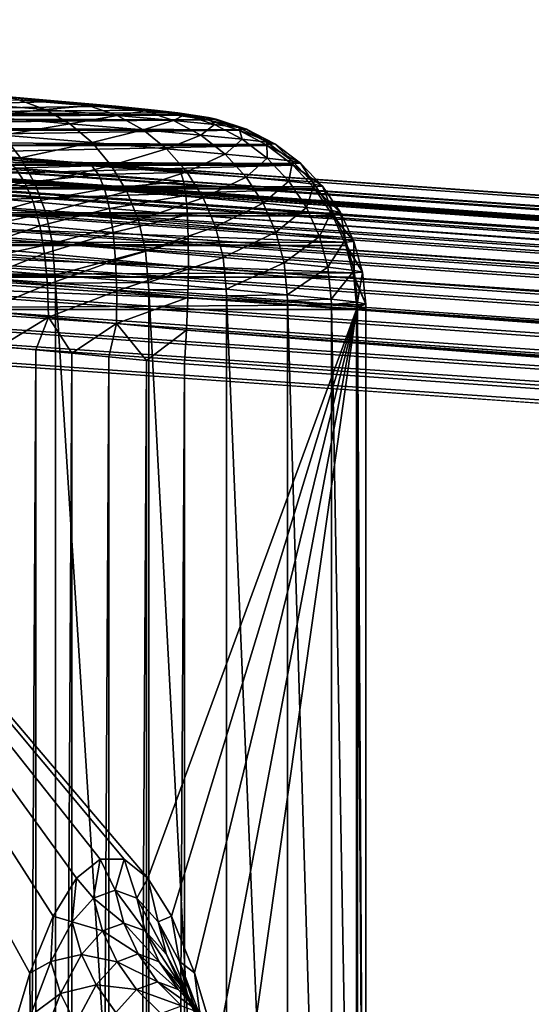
# Model space of a CAD drawing. Header units: metres. Extents: x -13 to 104, y -17 to 17.
# Tile 75 of 235: x 26.11 to 27.42, y 6.62 to 9.15. Entities that reach past the tile are written whole.
import ezdxf

# ---------------------------------------------------------------- set-up
doc = ezdxf.new("R2010")
doc.units = ezdxf.units.M
doc.layers.add('solid_508351', color=7, linetype='CONTINUOUS')

msp = doc.modelspace()

# ---------------------------------------------------------------- linework, layer by layer
at = {"layer": 'solid_508351'}
for points in [[(20.618868, 9.141337, 17.010431), (53.972324, 6.803407, 20.434565), (20.627794, 9.147927, 16.929914)], [(26.279903, 8.78002, 13.487547), (20.627794, 9.147927, 16.929914), (53.972324, 6.803407, 20.434565)], [(26.279903, 8.78002, 13.487547), (26.048174, 8.796631, 13.419744), (20.627794, 9.147927, 16.929914)], [(53.962723, 6.795829, 20.520859), (20.618191, 9.140349, 17.016207), (20.609171, 9.121503, 17.089424)], [(53.96764, 6.801508, 20.47789), (20.618868, 9.141337, 17.010431), (20.618191, 9.140349, 17.016207)], [(53.962723, 6.795829, 20.520859), (53.96764, 6.801508, 20.47789), (20.618191, 9.140349, 17.016207)], [(53.96764, 6.801508, 20.47789), (53.972324, 6.803407, 20.434565), (20.618868, 9.141337, 17.010431)], [(53.952358, 6.773326, 20.60442), (20.607826, 9.117846, 17.099768), (20.599041, 9.088958, 17.164026)], [(53.957615, 6.786411, 20.563143), (20.609171, 9.121503, 17.089424), (20.607826, 9.117846, 17.099768)], [(53.952358, 6.773326, 20.60442), (53.957615, 6.786411, 20.563143), (20.607826, 9.117846, 17.099768)], [(53.957615, 6.786411, 20.563143), (53.962723, 6.795829, 20.520859), (20.609171, 9.121503, 17.089424)], [(53.941547, 6.736581, 20.682709), (20.597013, 9.081103, 17.178055), (20.588753, 9.044578, 17.232231)], [(53.946987, 6.756674, 20.644377), (20.599041, 9.088958, 17.164026), (20.597013, 9.081103, 17.178055)], [(53.941547, 6.736581, 20.682709), (53.946987, 6.756674, 20.644377), (20.597013, 9.081103, 17.178055)], [(53.946987, 6.756674, 20.644377), (53.952358, 6.773326, 20.60442), (20.599041, 9.088958, 17.164026)], [(53.930614, 6.686712, 20.753347), (20.586082, 9.031234, 17.248693), (20.578579, 8.989556, 17.292204)], [(53.936073, 6.713202, 20.719126), (20.588753, 9.044578, 17.232231), (20.586082, 9.031234, 17.248693)], [(53.930614, 6.686712, 20.753347), (53.936073, 6.713202, 20.719126), (20.586082, 9.031234, 17.248693)], [(53.936073, 6.713202, 20.719126), (53.941547, 6.736581, 20.682709), (20.588753, 9.044578, 17.232231)], [(53.925209, 6.657315, 20.785116), (20.578579, 8.989556, 17.292204), (20.575367, 8.969756, 17.309536)], [(53.925209, 6.657315, 20.785116), (53.930614, 6.686712, 20.753347), (20.578579, 8.989556, 17.292204)], [(53.919899, 6.625234, 20.814188), (20.575367, 8.969756, 17.309536), (20.568798, 8.925374, 17.342329)], [(53.919899, 6.625234, 20.814188), (53.925209, 6.657315, 20.785116), (20.575367, 8.969756, 17.309536)], [(24.73579, 8.903183, 11.328631), (26.218628, 8.938086, -7.554706), (26.042076, 8.95303, -7.919405)], [(26.288914, 8.926869, -7.595041), (26.042076, 8.95303, -7.919405), (26.218628, 8.938086, -7.554706)], [(26.107838, 8.942181, -7.966903), (26.042076, 8.95303, -7.919405), (26.288914, 8.926869, -7.595041)], [(53.914722, 6.590713, 20.840343), (20.568798, 8.925374, 17.342329), (20.565187, 8.898536, 17.358732)], [(53.914722, 6.590713, 20.840343), (53.919899, 6.625234, 20.814188), (20.568798, 8.925374, 17.342329)], [(24.73579, 8.903183, 11.328631), (26.357357, 8.925656, -7.174089), (26.218628, 8.938086, -7.554706)], [(24.73579, 8.903183, 11.328631), (26.456938, 8.915859, -6.78117), (26.357357, 8.925656, -7.174089)], [(26.107838, 8.942181, -7.966903), (26.175941, 8.917795, -8.005564), (25.953953, 8.935852, -8.363949)], [(25.953953, 8.935852, -8.363949), (26.175941, 8.917795, -8.005564), (26.013384, 8.89933, -8.407091)], [(26.107838, 8.942181, -7.966903), (26.288914, 8.926869, -7.595041), (26.175941, 8.917795, -8.005564)], [(26.288914, 8.926869, -7.595041), (26.360548, 8.902185, -7.626449), (26.175941, 8.917795, -8.005564)], [(26.431463, 8.914118, -7.20669), (26.218628, 8.938086, -7.554706), (26.357357, 8.925656, -7.174089)], [(26.288914, 8.926869, -7.595041), (26.218628, 8.938086, -7.554706), (26.431463, 8.914118, -7.20669)], [(26.288914, 8.926869, -7.595041), (26.431463, 8.914118, -7.20669), (26.360548, 8.902185, -7.626449)], [(26.533972, 8.904059, -6.805871), (26.357357, 8.925656, -7.174089), (26.456938, 8.915859, -6.78117)], [(26.431463, 8.914118, -7.20669), (26.357357, 8.925656, -7.174089), (26.533972, 8.904059, -6.805871)], [(53.909721, 6.554014, 20.863384), (20.565187, 8.898536, 17.358732), (20.559671, 8.853759, 17.381256)], [(53.909721, 6.554014, 20.863384), (53.914722, 6.590713, 20.840343), (20.565187, 8.898536, 17.358732)], [(24.73579, 8.903183, 11.328631), (26.516188, 8.908811, -6.380665), (26.456938, 8.915859, -6.78117)], [(24.73579, 8.903183, 11.328631), (26.534616, 8.904585, -5.977885), (26.516188, 8.908811, -6.380665)], [(24.73579, 8.903183, 11.328631), (26.512775, 8.903183, -5.57824), (26.534616, 8.904585, -5.977885)], [(24.786861, 8.89691, 11.334), (26.512775, 8.903183, -5.57824), (24.73579, 8.903183, 11.328631)], [(26.59268, 8.890944, -5.569842), (26.512775, 8.903183, -5.57824), (24.786861, 8.89691, 11.334)], [(26.59268, 8.890944, -5.569842), (24.786861, 8.89691, 11.334), (24.817659, 8.890471, 11.337236)], [(26.175941, 8.917795, -8.005564), (26.239386, 8.880946, -8.042227), (26.013384, 8.89933, -8.407091)], [(26.013384, 8.89933, -8.407091), (26.239386, 8.880946, -8.042227), (26.06679, 8.851308, -8.446702)], [(26.175941, 8.917795, -8.005564), (26.360548, 8.902185, -7.626449), (26.239386, 8.880946, -8.042227)], [(26.360548, 8.902185, -7.626449), (26.427334, 8.865054, -7.656252), (26.239386, 8.880946, -8.042227)], [(26.431463, 8.914118, -7.20669), (26.50588, 8.889185, -7.230518), (26.360548, 8.902185, -7.626449)], [(26.360548, 8.902185, -7.626449), (26.50588, 8.889185, -7.230518), (26.427334, 8.865054, -7.656252)], [(26.431463, 8.914118, -7.20669), (26.533972, 8.904059, -6.805871), (26.50588, 8.889185, -7.230518)], [(26.595383, 8.896797, -6.396639), (26.456938, 8.915859, -6.78117), (26.516188, 8.908811, -6.380665)], [(26.533972, 8.904059, -6.805871), (26.456938, 8.915859, -6.78117), (26.595383, 8.896797, -6.396639)], [(26.533972, 8.904059, -6.805871), (26.610392, 8.87893, -6.821872), (26.50588, 8.889185, -7.230518)], [(26.614992, 8.892411, -5.983107), (26.534616, 8.904585, -5.977885), (26.512775, 8.903183, -5.57824)], [(26.614992, 8.892411, -5.983107), (26.512775, 8.903183, -5.57824), (26.59268, 8.890944, -5.569842)], [(26.614992, 8.892411, -5.983107), (26.516188, 8.908811, -6.380665), (26.534616, 8.904585, -5.977885)], [(26.595383, 8.896797, -6.396639), (26.516188, 8.908811, -6.380665), (26.614992, 8.892411, -5.983107)], [(26.533972, 8.904059, -6.805871), (26.595383, 8.896797, -6.396639), (26.610392, 8.87893, -6.821872)], [(26.595383, 8.896797, -6.396639), (26.673, 8.871526, -6.404645), (26.610392, 8.87893, -6.821872)], [(26.595383, 8.896797, -6.396639), (26.614992, 8.892411, -5.983107), (26.673, 8.871526, -6.404645)], [(26.59268, 8.890944, -5.569842), (24.817659, 8.890471, 11.337236), (24.870699, 8.874422, 11.342812)], [(26.670246, 8.86556, -5.561689), (26.59268, 8.890944, -5.569842), (24.870699, 8.874422, 11.342812)], [(26.670246, 8.86556, -5.561689), (24.870699, 8.874422, 11.342812), (24.896292, 8.864271, 11.345501)], [(26.239386, 8.880946, -8.042227), (26.296467, 8.832624, -8.075904), (26.06679, 8.851308, -8.446702)], [(26.239386, 8.880946, -8.042227), (26.427334, 8.865054, -7.656252), (26.296467, 8.832624, -8.075904)], [(26.50588, 8.889185, -7.230518), (26.575298, 8.851818, -7.253153), (26.427334, 8.865054, -7.656252)], [(26.50588, 8.889185, -7.230518), (26.610392, 8.87893, -6.821872), (26.575298, 8.851818, -7.253153)], [(26.610392, 8.87893, -6.821872), (26.681702, 8.841377, -6.837105), (26.575298, 8.851818, -7.253153)], [(26.614992, 8.892411, -5.983107), (26.59268, 8.890944, -5.569842), (26.692993, 8.867054, -5.983031)], [(26.692993, 8.867054, -5.983031), (26.59268, 8.890944, -5.569842), (26.670246, 8.86556, -5.561689)], [(26.610392, 8.87893, -6.821872), (26.673, 8.871526, -6.404645), (26.681702, 8.841377, -6.837105)], [(26.614992, 8.892411, -5.983107), (26.692993, 8.867054, -5.983031), (26.673, 8.871526, -6.404645)], [(26.673, 8.871526, -6.404645), (26.745445, 8.833839, -6.412317), (26.681702, 8.841377, -6.837105)], [(26.673, 8.871526, -6.404645), (26.692993, 8.867054, -5.983031), (26.745445, 8.833839, -6.412317)], [(53.90493, 6.515418, 20.883133), (20.559671, 8.853759, 17.381256), (20.555859, 8.819738, 17.394787)], [(53.90493, 6.515418, 20.883133), (53.909721, 6.554014, 20.863384), (20.559671, 8.853759, 17.381256)], [(26.673269, 8.864274, -5.561372), (26.670246, 8.86556, -5.561689), (24.896292, 8.864271, 11.345501)], [(26.673269, 8.864274, -5.561372), (24.896292, 8.864271, 11.345501), (24.949369, 8.837625, 11.35108)], [(26.742641, 8.827765, -5.55408), (26.673269, 8.864274, -5.561372), (24.949369, 8.837625, 11.35108)], [(26.06679, 8.851308, -8.446702), (26.112732, 8.793078, -8.481715), (25.843052, 8.814394, -8.832146)], [(26.06679, 8.851308, -8.446702), (26.296467, 8.832624, -8.075904), (26.112732, 8.793078, -8.481715)], [(26.427334, 8.865054, -7.656252), (26.487474, 8.816474, -7.683648), (26.296467, 8.832624, -8.075904)], [(26.427334, 8.865054, -7.656252), (26.575298, 8.851818, -7.253153), (26.487474, 8.816474, -7.683648)], [(26.575298, 8.851818, -7.253153), (26.637846, 8.803022, -7.273985), (26.487474, 8.816474, -7.683648)], [(26.575298, 8.851818, -7.253153), (26.681702, 8.841377, -6.837105), (26.637846, 8.803022, -7.273985)], [(26.692993, 8.867054, -5.983031), (26.670246, 8.86556, -5.561689), (26.7658, 8.829286, -5.983061)], [(26.7658, 8.829286, -5.983061), (26.670246, 8.86556, -5.561689), (26.673269, 8.864274, -5.561372)], [(26.7658, 8.829286, -5.983061), (26.673269, 8.864274, -5.561372), (26.742641, 8.827765, -5.55408)], [(26.692993, 8.867054, -5.983031), (26.7658, 8.829286, -5.983061), (26.745445, 8.833839, -6.412317)], [(53.900391, 6.475217, 20.899439), (20.555859, 8.819738, 17.394787), (20.551445, 8.776638, 17.407942)], [(53.900391, 6.475217, 20.899439), (53.90493, 6.515418, 20.883133), (20.555859, 8.819738, 17.394787)], [(26.742641, 8.827765, -5.55408), (24.949369, 8.837625, 11.35108), (24.969509, 8.825309, 11.353196)], [(26.746485, 8.825314, -5.553677), (26.742641, 8.827765, -5.55408), (24.969509, 8.825309, 11.353196)], [(26.746485, 8.825314, -5.553677), (24.969509, 8.825309, 11.353196), (25.020483, 8.787638, 11.358554)], [(26.807919, 8.77858, -5.547219), (26.746485, 8.825314, -5.553677), (25.020483, 8.787638, 11.358554)], [(26.296467, 8.832624, -8.075904), (26.345648, 8.774132, -8.105689), (26.112732, 8.793078, -8.481715)], [(26.296467, 8.832624, -8.075904), (26.487474, 8.816474, -7.683648), (26.345648, 8.774132, -8.105689)], [(26.681702, 8.841377, -6.837105), (26.745983, 8.792412, -6.851159), (26.637846, 8.803022, -7.273985)], [(26.681702, 8.841377, -6.837105), (26.745445, 8.833839, -6.412317), (26.745983, 8.792412, -6.851159)], [(26.7658, 8.829286, -5.983061), (26.742641, 8.827765, -5.55408), (26.831453, 8.780124, -5.983194)], [(26.831453, 8.780124, -5.983194), (26.742641, 8.827765, -5.55408), (26.746485, 8.825314, -5.553677)], [(26.745445, 8.833839, -6.412317), (26.810766, 8.784751, -6.419448), (26.745983, 8.792412, -6.851159)], [(26.745445, 8.833839, -6.412317), (26.7658, 8.829286, -5.983061), (26.810766, 8.784751, -6.419448)], [(26.831453, 8.780124, -5.983194), (26.746485, 8.825314, -5.553677), (26.807919, 8.77858, -5.547219)], [(26.7658, 8.829286, -5.983061), (26.831453, 8.780124, -5.983194), (26.810766, 8.784751, -6.419448)], [(25.843052, 8.814394, -8.832146), (26.112732, 8.793078, -8.481715), (25.877155, 8.747772, -8.865699)], [(26.112732, 8.793078, -8.481715), (26.149975, 8.726209, -8.511189), (25.877155, 8.747772, -8.865699)], [(26.295647, 8.772709, 13.407038), (26.048174, 8.796631, 13.419744), (26.279903, 8.78002, 13.487547)], [(26.072285, 8.789364, 13.345676), (26.048174, 8.796631, 13.419744), (26.295647, 8.772709, 13.407038)], [(26.112732, 8.793078, -8.481715), (26.345648, 8.774132, -8.105689), (26.149975, 8.726209, -8.511189)], [(26.487474, 8.816474, -7.683648), (26.539349, 8.757753, -7.7079), (26.345648, 8.774132, -8.105689)], [(26.487474, 8.816474, -7.683648), (26.637846, 8.803022, -7.273985), (26.539349, 8.757753, -7.7079)], [(26.637846, 8.803022, -7.273985), (26.691843, 8.744112, -7.292455), (26.539349, 8.757753, -7.7079)], [(26.637846, 8.803022, -7.273985), (26.745983, 8.792412, -6.851159), (26.691843, 8.744112, -7.292455)], [(53.896133, 6.433718, 20.91218), (20.551445, 8.776638, 17.407942), (20.547659, 8.735758, 17.416607)], [(53.896133, 6.433718, 20.91218), (53.900391, 6.475217, 20.899439), (20.551445, 8.776638, 17.407942)], [(26.807919, 8.77858, -5.547219), (25.020483, 8.787638, 11.358554), (25.035275, 8.774666, 11.360109)], [(26.81225, 8.774673, -5.546764), (26.807919, 8.77858, -5.547219), (25.035275, 8.774666, 11.360109)], [(26.81225, 8.774673, -5.546764), (25.035275, 8.774666, 11.360109), (25.081869, 8.725985, 11.365006)], [(26.864321, 8.719323, -5.541291), (26.81225, 8.774673, -5.546764), (25.081869, 8.725985, 11.365006)], [(26.072285, 8.789364, 13.345676), (26.295647, 8.772709, 13.407038), (26.099451, 8.766934, 13.265859)], [(26.295647, 8.772709, 13.407038), (26.312971, 8.750282, 13.324523), (26.099451, 8.766934, 13.265859)], [(26.345648, 8.774132, -8.105689), (26.385605, 8.707041, -8.130782), (26.149975, 8.726209, -8.511189)], [(26.515778, 8.76333, 13.526732), (26.279903, 8.78002, 13.487547), (53.972324, 6.803407, 20.434565)], [(26.295647, 8.772709, 13.407038), (26.279903, 8.78002, 13.487547), (26.515778, 8.76333, 13.526732)], [(26.295647, 8.772709, 13.407038), (26.515778, 8.76333, 13.526732), (26.524271, 8.755857, 13.440924)], [(26.295647, 8.772709, 13.407038), (26.524271, 8.755857, 13.440924), (26.312971, 8.750282, 13.324523)], [(26.345648, 8.774132, -8.105689), (26.539349, 8.757753, -7.7079), (26.385605, 8.707041, -8.130782)], [(26.745983, 8.792412, -6.851159), (26.801508, 8.733352, -6.863657), (26.691843, 8.744112, -7.292455)], [(26.745983, 8.792412, -6.851159), (26.810766, 8.784751, -6.419448), (26.801508, 8.733352, -6.863657)], [(26.810766, 8.784751, -6.419448), (26.867207, 8.725582, -6.425848), (26.801508, 8.733352, -6.863657)], [(26.831453, 8.780124, -5.983194), (26.807919, 8.77858, -5.547219), (26.888186, 8.720889, -5.983428)], [(26.888186, 8.720889, -5.983428), (26.807919, 8.77858, -5.547219), (26.81225, 8.774673, -5.546764)], [(26.810766, 8.784751, -6.419448), (26.831453, 8.780124, -5.983194), (26.867207, 8.725582, -6.425848)], [(26.888186, 8.720889, -5.983428), (26.81225, 8.774673, -5.546764), (26.864321, 8.719323, -5.541291)], [(26.831453, 8.780124, -5.983194), (26.888186, 8.720889, -5.983428), (26.867207, 8.725582, -6.425848)], [(25.877155, 8.747772, -8.865699), (26.149975, 8.726209, -8.511189), (25.902248, 8.674255, -8.89202)], [(26.099451, 8.766934, 13.265859), (26.123943, 8.730227, 13.190596), (25.927687, 8.746402, 13.109904)], [(25.927687, 8.746402, 13.109904), (26.123943, 8.730227, 13.190596), (25.956955, 8.696526, 13.044578)], [(26.099451, 8.766934, 13.265859), (26.312971, 8.750282, 13.324523), (26.123943, 8.730227, 13.190596)], [(26.312971, 8.750282, 13.324523), (26.328169, 8.713579, 13.246846), (26.123943, 8.730227, 13.190596)], [(26.312971, 8.750282, 13.324523), (26.524271, 8.755857, 13.440924), (26.531523, 8.733425, 13.356923)], [(26.312971, 8.750282, 13.324523), (26.531523, 8.733425, 13.356923), (26.328169, 8.713579, 13.246846)], [(26.539349, 8.757753, -7.7079), (26.581564, 8.690472, -7.728355), (26.385605, 8.707041, -8.130782)], [(26.515778, 8.76333, 13.526732), (53.972324, 6.803407, 20.434565), (54.390438, 6.803407, 16.456478)], [(54.398987, 6.795829, 16.370073), (26.515778, 8.76333, 13.526732), (54.390438, 6.803407, 16.456478)], [(26.524271, 8.755857, 13.440924), (26.515778, 8.76333, 13.526732), (54.398987, 6.795829, 16.370073)], [(26.531523, 8.733425, 13.356923), (26.524271, 8.755857, 13.440924), (54.398987, 6.795829, 16.370073)], [(26.539349, 8.757753, -7.7079), (26.691843, 8.744112, -7.292455), (26.581564, 8.690472, -7.728355)], [(26.691843, 8.744112, -7.292455), (26.735838, 8.676671, -7.308064), (26.581564, 8.690472, -7.728355)], [(26.691843, 8.744112, -7.292455), (26.801508, 8.733352, -6.863657), (26.735838, 8.676671, -7.308064)], [(53.892193, 6.391236, 20.921259), (20.547659, 8.735758, 17.416607), (20.544338, 8.696086, 17.421665)], [(53.892193, 6.391236, 20.921259), (53.896133, 6.433718, 20.91218), (20.547659, 8.735758, 17.416607)], [(26.864321, 8.719323, -5.541291), (25.081869, 8.725985, 11.365006), (25.091766, 8.71375, 11.366046)], [(26.868744, 8.713758, -5.540826), (26.864321, 8.719323, -5.541291), (25.091766, 8.71375, 11.366046)], [(26.149975, 8.726209, -8.511189), (26.177517, 8.652497, -8.534329), (25.902248, 8.674255, -8.89202)], [(26.123943, 8.730227, 13.190596), (26.145018, 8.680358, 13.122178), (25.956955, 8.696526, 13.044578)], [(26.123943, 8.730227, 13.190596), (26.328169, 8.713579, 13.246846), (26.145018, 8.680358, 13.122178)], [(26.149975, 8.726209, -8.511189), (26.385605, 8.707041, -8.130782), (26.177517, 8.652497, -8.534329)], [(26.328169, 8.713579, 13.246846), (26.531523, 8.733425, 13.356923), (26.537239, 8.696718, 13.277983)], [(26.531523, 8.733425, 13.356923), (54.398987, 6.795829, 16.370073), (54.406223, 6.773326, 16.286184)], [(26.537239, 8.696718, 13.277983), (26.531523, 8.733425, 13.356923), (54.406223, 6.773326, 16.286184)], [(26.801508, 8.733352, -6.863657), (26.846781, 8.665785, -6.874263), (26.735838, 8.676671, -7.308064)], [(26.801508, 8.733352, -6.863657), (26.867207, 8.725582, -6.425848), (26.846781, 8.665785, -6.874263)], [(26.867207, 8.725582, -6.425848), (26.913246, 8.657926, -6.431342), (26.846781, 8.665785, -6.874263)], [(26.888186, 8.720889, -5.983428), (26.864321, 8.719323, -5.541291), (26.934471, 8.653177, -5.983757)], [(26.934471, 8.653177, -5.983757), (26.864321, 8.719323, -5.541291), (26.868744, 8.713758, -5.540826)], [(26.867207, 8.725582, -6.425848), (26.888186, 8.720889, -5.983428), (26.913246, 8.657926, -6.431342)], [(26.888186, 8.720889, -5.983428), (26.934471, 8.653177, -5.983757), (26.913246, 8.657926, -6.431342)], [(53.888596, 6.348096, 20.926605), (20.544338, 8.696086, 17.421665), (20.541, 8.649134, 17.423546)], [(53.888596, 6.348096, 20.926605), (53.892193, 6.391236, 20.921259), (20.544338, 8.696086, 17.421665)], [(26.868744, 8.713758, -5.540826), (25.091766, 8.71375, 11.366046), (25.131664, 8.654541, 11.37024)], [(26.910328, 8.651592, -5.536456), (26.868744, 8.713758, -5.540826), (25.131664, 8.654541, 11.37024)], [(25.956955, 8.696526, 13.044578), (26.145018, 8.680358, 13.122178), (25.981142, 8.635004, 12.987638)], [(26.328169, 8.713579, 13.246846), (26.340776, 8.663716, 13.176373), (26.145018, 8.680358, 13.122178)], [(26.385605, 8.707041, -8.130782), (26.415262, 8.633158, -8.150506), (26.177517, 8.652497, -8.534329)], [(26.328169, 8.713579, 13.246846), (26.537239, 8.696718, 13.277983), (26.340776, 8.663716, 13.176373)], [(26.340776, 8.663716, 13.176373), (26.537239, 8.696718, 13.277983), (26.541245, 8.646853, 13.206506)], [(26.385605, 8.707041, -8.130782), (26.581564, 8.690472, -7.728355), (26.415262, 8.633158, -8.150506)], [(26.537239, 8.696718, 13.277983), (54.406223, 6.773326, 16.286184), (54.411926, 6.736583, 16.207359)], [(26.541245, 8.646853, 13.206506), (26.537239, 8.696718, 13.277983), (54.411926, 6.736583, 16.207359)], [(26.934471, 8.653177, -5.983757), (26.868744, 8.713758, -5.540826), (26.910328, 8.651592, -5.536456)], [(25.902248, 8.674255, -8.89202), (26.177517, 8.652497, -8.534329), (25.917656, 8.59582, -8.910402)], [(26.145018, 8.680358, 13.122178), (26.162031, 8.618847, 13.06269), (25.981142, 8.635004, 12.987638)], [(26.145018, 8.680358, 13.122178), (26.340776, 8.663716, 13.176373), (26.162031, 8.618847, 13.06269)], [(26.581564, 8.690472, -7.728355), (26.612982, 8.61644, -7.744464), (26.415262, 8.633158, -8.150506)], [(26.581564, 8.690472, -7.728355), (26.735838, 8.676671, -7.308064), (26.612982, 8.61644, -7.744464)], [(26.735838, 8.676671, -7.308064), (26.768642, 8.602515, -7.320394), (26.612982, 8.61644, -7.744464)], [(26.735838, 8.676671, -7.308064), (26.846781, 8.665785, -6.874263), (26.768642, 8.602515, -7.320394)], [(37.213074, -7.476887, 19.175852), (20.541, 8.649134, 17.423546), (20.540823, 0, 17.423527)], [(37.213074, -7.476887, 19.175852), (37.213074, 7.476887, 19.17585), (20.541, 8.649134, 17.423546)], [(53.888596, 6.348096, 20.926605), (20.541, 8.649134, 17.423546), (37.213074, 7.476887, 19.17585)], [(26.910328, 8.651592, -5.536456), (25.131664, 8.654541, 11.37024), (25.137417, 8.64425, 11.370845)], [(26.914396, 8.644258, -5.536028), (26.910328, 8.651592, -5.536456), (25.137417, 8.64425, 11.370845)], [(26.944706, 8.577209, -5.532843), (26.914396, 8.644258, -5.536028), (25.137417, 8.64425, 11.370845)], [(26.944706, 8.577209, -5.532843), (25.137417, 8.64425, 11.370845), (25.16835, 8.575483, 11.374096)], [(26.177517, 8.652497, -8.534329), (26.194614, 8.573929, -8.550513), (25.917656, 8.59582, -8.910402)], [(26.340776, 8.663716, 13.176373), (26.350412, 8.602213, 13.115249), (26.162031, 8.618847, 13.06269)], [(26.177517, 8.652497, -8.534329), (26.415262, 8.633158, -8.150506), (26.194614, 8.573929, -8.550513)], [(26.340776, 8.663716, 13.176373), (26.541245, 8.646853, 13.206506), (26.350412, 8.602213, 13.115249)], [(26.350412, 8.602213, 13.115249), (26.541245, 8.646853, 13.206506), (26.543421, 8.585351, 13.144669)], [(26.541245, 8.646853, 13.206506), (54.411926, 6.736583, 16.207359), (54.41592, 6.686714, 16.135992)], [(26.543421, 8.585351, 13.144669), (26.541245, 8.646853, 13.206506), (54.41592, 6.686714, 16.135992)], [(26.846781, 8.665785, -6.874263), (26.880583, 8.591531, -6.882691), (26.768642, 8.602515, -7.320394)], [(26.846781, 8.665785, -6.874263), (26.913246, 8.657926, -6.431342), (26.880583, 8.591531, -6.882691)], [(26.913246, 8.657926, -6.431342), (26.947647, 8.5836, -6.435784), (26.880583, 8.591531, -6.882691)], [(26.934471, 8.653177, -5.983757), (26.910328, 8.651592, -5.536456), (26.969063, 8.57881, -5.98417)], [(26.969063, 8.57881, -5.98417), (26.910328, 8.651592, -5.536456), (26.914396, 8.644258, -5.536028)], [(26.913246, 8.657926, -6.431342), (26.934471, 8.653177, -5.983757), (26.947647, 8.5836, -6.435784)], [(26.969063, 8.57881, -5.98417), (26.914396, 8.644258, -5.536028), (26.944706, 8.577209, -5.532843)], [(26.934471, 8.653177, -5.983757), (26.969063, 8.57881, -5.98417), (26.947647, 8.5836, -6.435784)], [(25.981142, 8.635004, 12.987638), (26.162031, 8.618847, 13.06269), (25.999514, 8.563711, 12.940823)], [(26.162031, 8.618847, 13.06269), (26.174465, 8.547565, 13.013942), (25.999514, 8.563711, 12.940823)], [(26.162031, 8.618847, 13.06269), (26.350412, 8.602213, 13.115249), (26.174465, 8.547565, 13.013942)], [(26.415262, 8.633158, -8.150506), (26.433821, 8.554471, -8.164331), (26.194614, 8.573929, -8.550513)], [(26.415262, 8.633158, -8.150506), (26.612982, 8.61644, -7.744464), (26.433821, 8.554471, -8.164331)], [(26.612982, 8.61644, -7.744464), (26.632757, 8.53765, -7.755792), (26.433821, 8.554471, -8.164331)], [(26.612982, 8.61644, -7.744464), (26.768642, 8.602515, -7.320394), (26.632757, 8.53765, -7.755792)], [(25.917656, 8.59582, -8.910402), (26.194614, 8.573929, -8.550513), (25.922964, 8.514579, -8.92035)], [(26.350412, 8.602213, 13.115249), (26.356783, 8.53094, 13.065335), (26.174465, 8.547565, 13.013942)], [(26.350412, 8.602213, 13.115249), (26.543421, 8.585351, 13.144669), (26.356783, 8.53094, 13.065335)], [(26.768642, 8.602515, -7.320394), (26.789377, 8.523639, -7.329112), (26.632757, 8.53765, -7.755792)], [(26.768642, 8.602515, -7.320394), (26.880583, 8.591531, -6.882691), (26.789377, 8.523639, -7.329112)], [(26.880583, 8.591531, -6.882691), (26.902006, 8.512588, -6.888714), (26.789377, 8.523639, -7.329112)], [(26.880583, 8.591531, -6.882691), (26.947647, 8.5836, -6.435784), (26.902006, 8.512588, -6.888714)], [(26.947943, 8.568102, -5.532503), (26.944706, 8.577209, -5.532843), (25.16835, 8.575483, 11.374096)], [(26.947943, 8.568102, -5.532503), (25.16835, 8.575483, 11.374096), (25.170961, 8.568095, 11.37437)], [(26.966524, 8.498177, -5.53055), (26.947943, 8.568102, -5.532503), (25.170961, 8.568095, 11.37437)], [(26.966524, 8.498177, -5.53055), (25.170961, 8.568095, 11.37437), (25.190811, 8.491219, 11.376456)], [(26.194614, 8.573929, -8.550513), (26.200811, 8.492617, -8.559307), (25.922964, 8.514579, -8.92035)], [(26.194614, 8.573929, -8.550513), (26.433821, 8.554471, -8.164331), (26.200811, 8.492617, -8.559307)], [(26.356783, 8.53094, 13.065335), (26.543421, 8.585351, 13.144669), (26.543697, 8.514082, 13.094353)], [(26.543421, 8.585351, 13.144669), (54.41592, 6.686714, 16.135992), (54.418087, 6.625236, 16.074251)], [(26.543697, 8.514082, 13.094353), (26.543421, 8.585351, 13.144669), (54.418087, 6.625236, 16.074251)], [(26.947647, 8.5836, -6.435784), (26.969484, 8.504608, -6.439054), (26.902006, 8.512588, -6.888714)], [(26.969063, 8.57881, -5.98417), (26.944706, 8.577209, -5.532843), (26.991032, 8.499788, -5.984658)], [(26.991032, 8.499788, -5.984658), (26.944706, 8.577209, -5.532843), (26.947943, 8.568102, -5.532503)], [(26.947647, 8.5836, -6.435784), (26.969063, 8.57881, -5.98417), (26.969484, 8.504608, -6.439054)], [(26.991032, 8.499788, -5.984658), (26.947943, 8.568102, -5.532503), (26.966524, 8.498177, -5.53055)], [(26.969063, 8.57881, -5.98417), (26.991032, 8.499788, -5.984658), (26.969484, 8.504608, -6.439054)], [(25.999514, 8.563711, 12.940823), (26.174465, 8.547565, 13.013942), (26.011509, 8.484818, 12.905554)], [(26.174465, 8.547565, 13.013942), (26.181944, 8.468686, 12.977418), (26.011509, 8.484818, 12.905554)], [(26.174465, 8.547565, 13.013942), (26.356783, 8.53094, 13.065335), (26.181944, 8.468686, 12.977418)], [(26.433821, 8.554471, -8.164331), (26.440784, 8.473096, -8.171885), (26.200811, 8.492617, -8.559307)], [(26.433821, 8.554471, -8.164331), (26.632757, 8.53765, -7.755792), (26.440784, 8.473096, -8.171885)], [(26.356783, 8.53094, 13.065335), (26.359692, 8.45207, 13.028151), (26.181944, 8.468686, 12.977418)], [(26.356783, 8.53094, 13.065335), (26.543697, 8.514082, 13.094353), (26.359692, 8.45207, 13.028151)], [(26.632757, 8.53765, -7.755792), (26.64036, 8.456222, -7.762034), (26.440784, 8.473096, -8.171885)], [(26.632757, 8.53765, -7.755792), (26.789377, 8.523639, -7.329112), (26.64036, 8.456222, -7.762034)], [(26.789377, 8.523639, -7.329112), (26.797482, 8.442165, -7.333984), (26.64036, 8.456222, -7.762034)], [(26.789377, 8.523639, -7.329112), (26.902006, 8.512588, -6.888714), (26.797482, 8.442165, -7.333984)], [(26.968449, 8.487403, -5.530347), (26.966524, 8.498177, -5.53055), (25.190811, 8.491219, 11.376456)], [(26.968449, 8.487403, -5.530347), (25.190811, 8.491219, 11.376456), (25.191465, 8.487399, 11.376525)], [(25.922964, 8.514579, -8.92035), (26.200811, 8.492617, -8.559307), (25.92498, 8.491352, -8.91882)], [(25.92498, 8.491352, -8.91882), (26.202055, 4.7, -8.558278), (25.92437, 4.7, -8.919536)], [(26.200811, 8.492617, -8.559307), (26.202703, 8.471836, -8.557341), (25.92498, 8.491352, -8.91882)], [(26.202703, 8.471836, -8.557341), (26.202055, 4.7, -8.558278), (25.92498, 8.491352, -8.91882)], [(26.200811, 8.492617, -8.559307), (26.440784, 8.473096, -8.171885), (26.202703, 8.471836, -8.557341)], [(26.359692, 8.45207, 13.028151), (26.543697, 8.514082, 13.094353), (26.542068, 8.435217, 13.057089)], [(26.542068, 8.435217, 13.057089), (26.543697, 8.514082, 13.094353), (54.418358, 6.554016, 16.024014)], [(26.543697, 8.514082, 13.094353), (54.418087, 6.625236, 16.074251), (54.418358, 6.554016, 16.024014)], [(26.902006, 8.512588, -6.888714), (26.910475, 8.431079, -6.89217), (26.797482, 8.442165, -7.333984)], [(26.902006, 8.512588, -6.888714), (26.969484, 8.504608, -6.439054), (26.910475, 8.431079, -6.89217)], [(26.969484, 8.504608, -6.439054), (26.978168, 8.423074, -6.441065), (26.910475, 8.431079, -6.89217)], [(26.991032, 8.499788, -5.984658), (26.966524, 8.498177, -5.53055), (26.999784, 8.418239, -5.985207)], [(26.999784, 8.418239, -5.985207), (26.966524, 8.498177, -5.53055), (26.968449, 8.487403, -5.530347)], [(26.969484, 8.504608, -6.439054), (26.991032, 8.499788, -5.984658), (26.978168, 8.423074, -6.441065)], [(26.991032, 8.499788, -5.984658), (26.999784, 8.418239, -5.985207), (26.978168, 8.423074, -6.441065)], [(26.975201, 8.416619, -5.529637), (26.968449, 8.487403, -5.530347), (25.191465, 8.487399, 11.376525)], [(26.975201, 8.416619, -5.529637), (25.191465, 8.487399, 11.376525), (25.198364, 8.404401, 11.377251)], [(26.011509, 8.484818, 12.905554), (26.181944, 8.468686, 12.977418), (26.016764, 8.400726, 12.882906)], [(26.181944, 8.468686, 12.977418), (26.184237, 8.384608, 12.954232), (26.016764, 8.400726, 12.882906)], [(26.181944, 8.468686, 12.977418), (26.359692, 8.45207, 13.028151), (26.184237, 8.384608, 12.954232)], [(26.202703, 8.471836, -8.557341), (26.441963, 4.7, -8.170467), (26.202055, 4.7, -8.558278)], [(26.440784, 8.473096, -8.171885), (26.442406, 8.454499, -8.169662), (26.202703, 8.471836, -8.557341)], [(26.442406, 8.454499, -8.169662), (26.441963, 4.7, -8.170467), (26.202703, 8.471836, -8.557341)], [(26.440784, 8.473096, -8.171885), (26.64036, 8.456222, -7.762034), (26.442406, 8.454499, -8.169662)], [(26.999784, 8.418239, -5.985207), (26.968449, 8.487403, -5.530347), (26.975201, 8.416619, -5.529637)], [(26.359692, 8.45207, 13.028151), (26.359053, 8.368002, 13.004828), (26.184237, 8.384608, 12.954232)], [(26.359692, 8.45207, 13.028151), (26.542068, 8.435217, 13.057089), (26.359053, 8.368002, 13.004828)], [(26.442406, 8.454499, -8.169662), (26.64126, 4.7, -7.760674), (26.441963, 4.7, -8.170467)], [(26.64036, 8.456222, -7.762034), (26.64167, 8.439519, -7.759706), (26.442406, 8.454499, -8.169662)], [(26.64167, 8.439519, -7.759706), (26.64126, 4.7, -7.760674), (26.442406, 8.454499, -8.169662)], [(26.64036, 8.456222, -7.762034), (26.797482, 8.442165, -7.333984), (26.64167, 8.439519, -7.759706)], [(26.64167, 8.439519, -7.759706), (26.798176, 4.7, -7.332551), (26.64126, 4.7, -7.760674)], [(26.797482, 8.442165, -7.333984), (26.798428, 8.427047, -7.331737), (26.64167, 8.439519, -7.759706)], [(26.798428, 8.427047, -7.331737), (26.798176, 4.7, -7.332551), (26.64167, 8.439519, -7.759706)], [(26.797482, 8.442165, -7.333984), (26.910475, 8.431079, -6.89217), (26.798428, 8.427047, -7.331737)], [(26.975201, 8.416619, -5.529637), (25.198364, 8.404401, 11.377251), (26.975349, 8.404401, -5.529622)], [(26.359053, 8.368002, 13.004828), (26.542068, 8.435217, 13.057089), (26.538584, 8.351156, 13.034013)], [(26.538584, 8.351156, 13.034013), (26.542068, 8.435217, 13.057089), (54.413246, 6.391237, 15.963758)], [(26.542068, 8.435217, 13.057089), (54.416729, 6.475218, 15.986806), (54.413246, 6.391237, 15.963758)], [(26.542068, 8.435217, 13.057089), (54.418358, 6.554016, 16.024014), (54.416729, 6.475218, 15.986806)], [(26.798428, 8.427047, -7.331737), (26.910913, 4.7, -6.890982), (26.798176, 4.7, -7.332551)], [(26.910475, 8.431079, -6.89217), (26.911058, 8.417216, -6.890257), (26.798428, 8.427047, -7.331737)], [(26.911058, 8.417216, -6.890257), (26.910913, 4.7, -6.890982), (26.798428, 8.427047, -7.331737)], [(26.910475, 8.431079, -6.89217), (26.978168, 8.423074, -6.441065), (26.911058, 8.417216, -6.890257)], [(26.911058, 8.417216, -6.890257), (26.978428, 4.7, -6.44009), (26.910913, 4.7, -6.890982)], [(26.978168, 8.423074, -6.441065), (26.978464, 8.410121, -6.43972), (26.911058, 8.417216, -6.890257)], [(26.978464, 8.410121, -6.43972), (26.978428, 4.7, -6.44009), (26.911058, 8.417216, -6.890257)], [(26.999784, 8.418239, -5.985207), (26.975201, 8.416619, -5.529637), (26.999973, 8.405838, -5.984595)], [(26.999973, 8.405838, -5.984595), (26.975201, 8.416619, -5.529637), (26.975349, 8.404401, -5.529622)], [(26.978168, 8.423074, -6.441065), (26.999784, 8.418239, -5.985207), (26.978464, 8.410121, -6.43972)], [(26.999784, 8.418239, -5.985207), (26.999973, 8.405838, -5.984595), (26.978464, 8.410121, -6.43972)], [(26.439777, 6.944921, -0.43401), (26.975349, 8.404401, -5.529622), (25.198364, 8.404401, 11.377251)], [(26.136703, 6.70126, 2.449545), (25.198364, 8.404401, 11.377251), (26.07885, 6.508545, 3.000002)], [(26.196037, 6.847004, 1.885025), (25.198364, 8.404401, 11.377251), (26.136703, 6.70126, 2.449545)], [(26.256437, 6.94475, 1.310369), (25.198364, 8.404401, 11.377251), (26.196037, 6.847004, 1.885025)], [(26.317478, 6.993824, 0.729598), (25.198364, 8.404401, 11.377251), (26.256437, 6.94475, 1.310369)], [(26.378733, 6.993882, 0.146791), (25.198364, 8.404401, 11.377251), (26.317478, 6.993824, 0.729598)], [(26.439777, 6.944921, -0.43401), (25.198364, 8.404401, 11.377251), (26.378733, 6.993882, 0.146791)], [(26.016764, 8.400726, 12.882906), (26.184237, 8.384608, 12.954232), (26.060841, 8.309629, 12.89565)], [(26.500187, 6.847267, -1.008767), (26.975349, 8.404401, -5.529622), (26.439777, 6.944921, -0.43401)], [(26.55954, 6.701585, -1.573464), (26.975349, 8.404401, -5.529622), (26.500187, 6.847267, -1.008767)], [(26.617413, 6.508898, -2.124087), (26.975349, 8.404401, -5.529622), (26.55954, 6.701585, -1.573464)], [(26.617413, 6.508898, -2.124087), (26.673378, 6.270645, -2.656559), (26.975349, 8.404401, -5.529622)], [(26.673378, 6.270645, -2.656559), (26.975349, 4.7, -5.529622), (26.975349, 8.404401, -5.529622)], [(26.999973, 8.405838, -5.984595), (26.975349, 8.404401, -5.529622), (26.999975, 4.7, -5.98481)], [(26.975349, 8.404401, -5.529622), (26.975349, 4.7, -5.529622), (26.999975, 4.7, -5.98481)], [(26.978464, 8.410121, -6.43972), (26.999975, 4.7, -5.98481), (26.978428, 4.7, -6.44009)], [(26.999973, 8.405838, -5.984595), (26.999975, 4.7, -5.98481), (26.978464, 8.410121, -6.43972)], [(26.184237, 8.384608, 12.954232), (26.151501, 8.300849, 12.933992), (26.060841, 8.309629, 12.89565)], [(26.184237, 8.384608, 12.954232), (26.244511, 8.291911, 12.966316), (26.151501, 8.300849, 12.933992)], [(26.184237, 8.384608, 12.954232), (26.359053, 8.368002, 13.004828), (26.244511, 8.291911, 12.966316)], [(26.359053, 8.368002, 13.004828), (26.339462, 8.282854, 12.992474), (26.244511, 8.291911, 12.966316)], [(26.359053, 8.368002, 13.004828), (26.43593, 8.273734, 13.012343), (26.339462, 8.282854, 12.992474)], [(26.359053, 8.368002, 13.004828), (26.538584, 8.351156, 13.034013), (26.43593, 8.273734, 13.012343)], [(26.538584, 8.351156, 13.034013), (26.533504, 8.264537, 13.025842), (26.43593, 8.273734, 13.012343)], [(26.538584, 8.351156, 13.034013), (40.470669, 7.284587, 14.490697), (26.533504, 8.264537, 13.025842)], [(26.538584, 8.351156, 13.034013), (54.407833, 6.304637, 15.955552), (40.470669, 7.284587, 14.490697)], [(26.538584, 8.351156, 13.034013), (54.413246, 6.391237, 15.963758), (54.407833, 6.304637, 15.955552)], [(26.060841, -8.309629, 12.89565), (26.060841, 8.309629, 12.89565), (26.151501, 8.300849, 12.933992)], [(26.151501, -8.300849, 12.933992), (26.060841, -8.309629, 12.89565), (26.151501, 8.300849, 12.933992)], [(26.151501, -8.300849, 12.933992), (26.151501, 8.300849, 12.933992), (26.244511, 8.291911, 12.966316)], [(26.244511, -8.291911, 12.966316), (26.151501, -8.300849, 12.933992), (26.244511, 8.291911, 12.966316)], [(26.244511, -8.291911, 12.966316), (26.244511, 8.291911, 12.966316), (26.339462, 8.282854, 12.992474)], [(26.339462, -8.282854, 12.992474), (26.244511, -8.291911, 12.966316), (26.339462, 8.282854, 12.992474)], [(26.339462, -8.282854, 12.992474), (26.339462, 8.282854, 12.992474), (26.43593, 8.273734, 13.012343)], [(26.43593, -8.273734, 13.012343), (26.339462, -8.282854, 12.992474), (26.43593, 8.273734, 13.012343)], [(26.43593, -8.273734, 13.012343), (26.43593, 8.273734, 13.012343), (26.533504, 8.264537, 13.025842)], [(26.43593, -8.273734, 13.012343), (26.533504, 8.264537, 13.025842), (26.533337, 0, 13.025824)], [(26.533337, 0, 13.025824), (26.533504, 8.264537, 13.025842), (40.470669, 7.284587, 14.490697)], [(40.470669, 7.284587, 14.490697), (26.533504, -8.264537, 13.025842), (26.533337, 0, 13.025824)], [(40.470669, -7.284587, 14.490697), (26.533504, -8.264537, 13.025842), (40.470669, 7.284587, 14.490697)], [(26.317478, 6.993824, 0.729598), (26.256437, 6.94475, 1.310369), (26.300209, 6.89342, 0.965562)], [(26.317478, 6.993824, 0.729598), (26.300209, 6.89342, 0.965562), (26.355627, 6.913777, 0.438292)], [(26.378733, 6.993882, 0.146791), (26.317478, 6.993824, 0.729598), (26.355627, 6.913777, 0.438292)], [(26.378733, 6.993882, 0.146791), (26.355627, 6.913777, 0.438292), (26.411045, 6.89342, -0.088977)], [(26.439777, 6.944921, -0.43401), (26.378733, 6.993882, 0.146791), (26.411045, 6.89342, -0.088977)], [(26.256437, 6.94475, 1.310369), (26.196037, 6.847004, 1.885025), (26.245117, 6.832466, 1.489726)], [(26.256437, 6.94475, 1.310369), (26.245117, 6.832466, 1.489726), (26.300209, 6.89342, 0.965562)], [(26.439777, 6.944921, -0.43401), (26.411045, 6.89342, -0.088977), (26.466137, 6.832466, -0.613141)], [(26.500187, 6.847267, -1.008767), (26.439777, 6.944921, -0.43401), (26.466137, 6.832466, -0.613141)], [(26.377989, 6.829482, 0.440643), (26.355627, 6.913777, 0.438292), (26.300209, 6.89342, 0.965562)], [(26.432732, 6.809372, -0.080198), (26.411045, 6.89342, -0.088977), (26.355627, 6.913777, 0.438292)], [(26.377989, 6.829482, 0.440643), (26.432732, 6.809372, -0.080198), (26.355627, 6.913777, 0.438292)], [(26.323246, 6.809372, 0.961483), (26.300209, 6.89342, 0.965562), (26.245117, 6.832466, 1.489726)], [(26.323246, 6.809372, 0.961483), (26.377989, 6.829482, 0.440643), (26.300209, 6.89342, 0.965562)], [(26.48715, 6.749162, -0.597971), (26.466137, 6.832466, -0.613141), (26.411045, 6.89342, -0.088977)], [(26.432732, 6.809372, -0.080198), (26.48715, 6.749162, -0.597971), (26.411045, 6.89342, -0.088977)], [(26.196037, 6.847004, 1.885025), (26.136703, 6.70126, 2.449545), (26.190676, 6.731276, 2.007698)], [(26.196037, 6.847004, 1.885025), (26.190676, 6.731276, 2.007698), (26.245117, 6.832466, 1.489726)], [(26.268826, 6.749162, 1.479257), (26.245117, 6.832466, 1.489726), (26.190676, 6.731276, 2.007698)], [(26.268826, 6.749162, 1.479257), (26.323246, 6.809372, 0.961483), (26.245117, 6.832466, 1.489726)], [(26.414581, 6.750378, 0.444489), (26.377989, 6.829482, 0.440643), (26.323246, 6.809372, 0.961483)], [(26.468689, 6.730501, -0.070319), (26.432732, 6.809372, -0.080198), (26.377989, 6.829482, 0.440643)], [(26.414581, 6.750378, 0.444489), (26.468689, 6.730501, -0.070319), (26.377989, 6.829482, 0.440643)], [(26.500187, 6.847267, -1.008767), (26.466137, 6.832466, -0.613141), (26.520578, 6.731276, -1.131113)], [(26.540928, 6.649206, -1.109628), (26.520578, 6.731276, -1.131113), (26.466137, 6.832466, -0.613141)], [(26.48715, 6.749162, -0.597971), (26.540928, 6.649206, -1.109628), (26.466137, 6.832466, -0.613141)], [(26.55954, 6.701585, -1.573464), (26.500187, 6.847267, -1.008767), (26.520578, 6.731276, -1.131113)], [(26.360474, 6.730501, 0.959297), (26.323246, 6.809372, 0.961483), (26.268826, 6.749162, 1.479257)], [(26.360474, 6.730501, 0.959297), (26.414581, 6.750378, 0.444489), (26.323246, 6.809372, 0.961483)], [(26.52248, 6.670989, -0.582095), (26.48715, 6.749162, -0.597971), (26.432732, 6.809372, -0.080198)], [(26.468689, 6.730501, -0.070319), (26.52248, 6.670989, -0.582095), (26.432732, 6.809372, -0.080198)], [(26.215048, 6.649206, 1.990914), (26.268826, 6.749162, 1.479257), (26.190676, 6.731276, 2.007698)], [(26.306683, 6.670989, 1.471073), (26.268826, 6.749162, 1.479257), (26.215048, 6.649206, 1.990914)], [(26.306683, 6.670989, 1.471073), (26.360474, 6.730501, 0.959297), (26.268826, 6.749162, 1.479257)], [(26.464293, 6.678874, 0.449714), (26.414581, 6.750378, 0.444489), (26.360474, 6.730501, 0.959297)], [(26.517826, 6.659207, -0.059641), (26.468689, 6.730501, -0.070319), (26.414581, 6.750378, 0.444489)], [(26.464293, 6.678874, 0.449714), (26.517826, 6.659207, -0.059641), (26.414581, 6.750378, 0.444489)], [(26.575634, 6.57219, -1.087826), (26.540928, 6.649206, -1.109628), (26.48715, 6.749162, -0.597971)], [(26.52248, 6.670989, -0.582095), (26.575634, 6.57219, -1.087826), (26.48715, 6.749162, -0.597971)], [(26.136703, 6.70126, 2.449545), (26.137207, 6.590445, 2.516428), (26.190676, 6.731276, 2.007698)], [(26.215048, 6.649206, 1.990914), (26.190676, 6.731276, 2.007698), (26.137207, 6.590445, 2.516428)], [(26.410757, 6.659207, 0.959068), (26.360474, 6.730501, 0.959297), (26.306683, 6.670989, 1.471073)], [(26.410757, 6.659207, 0.959068), (26.464293, 6.678874, 0.449714), (26.360474, 6.730501, 0.959297)], [(26.571047, 6.600325, -0.565996), (26.52248, 6.670989, -0.582095), (26.468689, 6.730501, -0.070319)], [(26.517826, 6.659207, -0.059641), (26.571047, 6.600325, -0.565996), (26.468689, 6.730501, -0.070319)], [(26.55954, 6.701585, -1.573464), (26.520578, 6.731276, -1.131113), (26.574047, 6.590445, -1.639843)], [(26.593746, 6.510092, -1.612156), (26.574047, 6.590445, -1.639843), (26.520578, 6.731276, -1.131113)], [(26.540928, 6.649206, -1.109628), (26.593746, 6.510092, -1.612156), (26.520578, 6.731276, -1.131113)], [(26.136703, 6.70126, 2.449545), (26.07885, 6.508545, 3.000002), (26.137207, 6.590445, 2.516428)], [(26.617413, 6.508898, -2.124087), (26.55954, 6.701585, -1.573464), (26.574047, 6.590445, -1.639843)], [(26.253529, 6.57219, 1.976803), (26.306683, 6.670989, 1.471073), (26.215048, 6.649206, 1.990914)], [(26.357536, 6.600325, 1.465423), (26.306683, 6.670989, 1.471073), (26.253529, 6.57219, 1.976803)], [(26.357536, 6.600325, 1.465423), (26.410757, 6.659207, 0.959068), (26.306683, 6.670989, 1.471073)], [(26.525606, 6.617146, 0.456158), (26.464293, 6.678874, 0.449714), (26.410757, 6.659207, 0.959068)], [(26.578648, 6.597662, -0.048489), (26.517826, 6.659207, -0.059641), (26.464293, 6.678874, 0.449714)], [(26.525606, 6.617146, 0.456158), (26.578648, 6.597662, -0.048489), (26.464293, 6.678874, 0.449714)], [(26.623638, 6.502573, -1.06637), (26.575634, 6.57219, -1.087826), (26.52248, 6.670989, -0.582095)], [(26.571047, 6.600325, -0.565996), (26.623638, 6.502573, -1.06637), (26.52248, 6.670989, -0.582095)], [(26.162231, 6.510092, 2.493441), (26.215048, 6.649206, 1.990914), (26.137207, 6.590445, 2.516428)], [(26.253529, 6.57219, 1.976803), (26.215048, 6.649206, 1.990914), (26.162231, 6.510092, 2.493441)], [(26.472565, 6.597662, 0.960805), (26.410757, 6.659207, 0.959068), (26.357536, 6.600325, 1.465423)], [(26.472565, 6.597662, 0.960805), (26.525606, 6.617146, 0.456158), (26.410757, 6.659207, 0.959068)], [(26.631374, 6.539323, -0.550164), (26.571047, 6.600325, -0.565996), (26.517826, 6.659207, -0.059641)], [(26.578648, 6.597662, -0.048489), (26.631374, 6.539323, -0.550164), (26.517826, 6.659207, -0.059641)], [(26.62784, 6.434687, -1.584532), (26.593746, 6.510092, -1.612156), (26.540928, 6.649206, -1.109628)], [(26.575634, 6.57219, -1.087826), (26.62784, 6.434687, -1.584532), (26.540928, 6.649206, -1.109628)]]:
    msp.add_3dface(points, dxfattribs=at)

doc.saveas('drawing.dxf')
